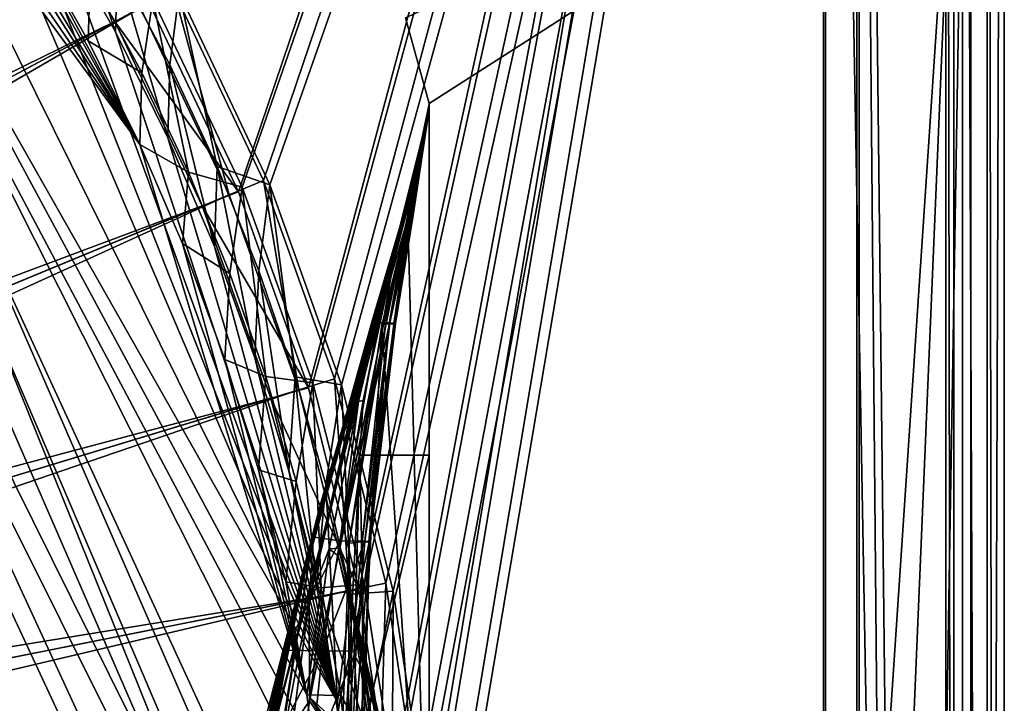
# Model space of a CAD drawing. Header units: metres. Extents: x -904 to 0, y -908 to 0.
# Tile 151 of 153: x -88 to 0, y -217 to -156. Entities that reach past the tile are written whole.
import ezdxf

# ---------------------------------------------------------------- set-up
doc = ezdxf.new("R2010")
doc.units = ezdxf.units.M

msp = doc.modelspace()

# ---------------------------------------------------------------- linework, layer by layer
at = {"layer": 'None012'}
for points in [[(-51.518902, -163.519562, 2063.059814), (-4.519207, -133.377289, 2063.059814), (-53.630356, -155.845886, 2063.059814)], [(-51.518902, -163.519562, 163.059708), (-53.630356, -155.845886, 163.059708), (-4.519207, -133.377289, 163.059708)], [(-51.518902, -163.519562, 2063.059814), (-51.518902, -836.377136, 2063.059814), (-4.519207, -133.377289, 2063.059814)], [(-51.518902, -836.377136, 2063.059814), (-34.448139, -844.306091, 2063.059814), (-4.519207, -133.377289, 2063.059814)], [(-34.448139, -844.306091, 163.059708), (-51.518902, -836.377136, 163.059708), (-4.519207, -133.377289, 163.059708)], [(-4.519207, -133.377289, 163.059708), (-51.518902, -836.377136, 163.059708), (-51.518902, -163.519562, 163.059708)], [(-4.519207, -133.377289, 2063.059814), (-34.448139, -844.306091, 2063.059814), (-4.519207, -887.377258, 2063.059814)], [(-4.519207, -887.377258, 163.059708), (-34.448139, -844.306091, 163.059708), (-4.519207, -133.377289, 163.059708)], [(-4.519207, -887.377258, 163.059708), (-4.519207, -133.377289, 163.059708), (-4.519207, -887.377258, 173.920044)], [(-4.519207, -133.377289, 163.059708), (-4.519207, -133.377289, 2063.059814), (-4.519207, -887.377258, 173.920044)], [(-4.519207, -887.377258, 173.920044), (-4.519207, -133.377289, 2063.059814), (-4.519207, -887.377258, 2051.920166)], [(-4.519207, -133.377289, 2063.059814), (-4.519207, -887.377258, 2063.059814), (-4.519207, -887.377258, 2051.920166)], [(-53.630356, -155.845886, 2063.059814), (-53.630356, -155.845886, 163.059708), (-51.518902, -163.519562, 2063.059814)], [(-53.630356, -155.845886, 163.059708), (-51.518902, -163.519562, 163.059708), (-51.518902, -163.519562, 2063.059814)], [(-52.161442, -167.898392, 617.920044), (-51.518902, -163.554123, 617.920044), (-53.567692, -173.416061, 566.831482)], [(-51.518902, -163.554123, 617.920044), (-53.329491, -173.450378, 515.742859), (-53.567692, -173.416061, 566.831482)], [(-51.518902, -163.554123, 617.920044), (-53.091892, -173.484695, 464.654266), (-53.329491, -173.450378, 515.742859)], [(-52.934616, -173.519028, 413.566925), (-53.091892, -173.484695, 464.654266), (-51.518902, -163.554123, 617.920044)], [(-51.518902, -164.056732, 210.95433), (-52.934616, -173.519028, 413.566925), (-51.518902, -163.554123, 617.920044)], [(-51.518902, -163.555481, 660.920044), (-51.518902, -163.554123, 617.920044), (-52.161739, -167.8983, 618.872253)], [(-51.518902, -163.554123, 617.920044), (-52.161442, -167.898392, 617.920044), (-52.161739, -167.8983, 618.872253)], [(-51.518902, -163.554123, 1564.920044), (-52.161705, -167.89949, 1348.571533), (-52.161739, -167.8983, 1564.920044)], [(-51.527313, -164.056458, 1607.920044), (-51.518902, -163.554123, 1607.920044), (-52.161739, -167.8983, 1607.149292)], [(-51.518902, -163.554123, 1607.920044), (-51.518902, -163.554123, 1564.920044), (-52.161739, -167.8983, 1607.149292)], [(-52.161739, -167.8983, 1607.149292), (-51.518902, -163.554123, 1564.920044), (-52.161739, -167.8983, 1565.869141)], [(-51.518902, -163.554123, 1564.920044), (-52.161739, -167.8983, 1564.920044), (-52.161739, -167.8983, 1565.869141)], [(-52.161724, -167.899612, 660.920044), (-51.518902, -163.555481, 660.920044), (-52.161739, -167.8983, 659.947876)], [(-51.518902, -163.555481, 660.920044), (-52.161739, -167.8983, 618.872253), (-52.161739, -167.8983, 659.947876)], [(-52.161724, -167.899612, 660.920044), (-52.161636, -167.899307, 886.787415), (-51.518902, -163.555481, 660.920044)], [(-52.161671, -167.899399, 1113.970093), (-52.161705, -167.89949, 1348.571533), (-51.518902, -163.554123, 1564.920044)], [(-51.518902, -163.555481, 660.920044), (-52.161671, -167.899399, 1113.970093), (-51.518902, -163.554123, 1564.920044)], [(-52.161636, -167.899307, 886.787415), (-52.161671, -167.899399, 1113.970093), (-51.518902, -163.555481, 660.920044)], [(-51.518902, -163.554123, 1607.920044), (-51.527313, -164.056458, 1607.920044), (-51.520969, -164.056686, 1814.920044)], [(-51.518902, -163.519562, 2063.059814), (-51.518902, -163.554123, 1607.920044), (-51.520969, -164.056686, 1814.920044)], [(-51.520969, -164.056686, 1814.920044), (-51.518902, -164.056732, 2014.885742), (-51.518902, -163.519562, 2063.059814)], [(-51.518902, -836.377136, 163.059708), (-51.518902, -495.105316, 182.490662), (-51.518902, -163.519562, 163.059708)], [(-51.518902, -495.105316, 182.490662), (-51.518902, -411.783142, 184.444412), (-51.518902, -163.519562, 163.059708)], [(-51.518902, -163.519562, 163.059708), (-51.518902, -411.783142, 184.444412), (-51.518902, -328.691803, 189.861313)], [(-51.518902, -328.691803, 189.861313), (-51.518902, -246.046036, 198.713211), (-51.518902, -163.519562, 163.059708)], [(-51.518902, -246.046036, 198.713211), (-51.518902, -164.056732, 210.95433), (-51.518902, -163.519562, 163.059708)], [(-51.518902, -163.519562, 163.059708), (-51.518902, -164.056732, 210.95433), (-51.518902, -163.554123, 617.920044)], [(-51.518902, -163.554123, 617.920044), (-51.518902, -163.555481, 660.920044), (-51.518902, -163.519562, 163.059708)], [(-51.518902, -163.555481, 660.920044), (-51.518902, -163.554123, 1564.920044), (-51.518902, -163.519562, 163.059708)], [(-51.518902, -163.519562, 163.059708), (-51.518902, -163.554123, 1564.920044), (-51.518902, -163.519562, 2063.059814)], [(-51.518902, -163.554123, 1564.920044), (-51.518902, -163.554123, 1607.920044), (-51.518902, -163.519562, 2063.059814)], [(-51.518902, -164.056732, 2014.885742), (-51.518902, -195.015411, 2019.916504), (-51.518902, -163.519562, 2063.059814)], [(-51.518902, -163.519562, 2063.059814), (-51.518902, -195.015411, 2019.916504), (-51.518902, -261.618591, 2029.060913)], [(-51.518902, -261.618591, 2029.060913), (-51.518902, -328.491486, 2035.961548), (-51.518902, -163.519562, 2063.059814)], [(-51.518902, -328.491486, 2035.961548), (-51.518902, -395.558533, 2040.610718), (-51.518902, -163.519562, 2063.059814)], [(-51.518902, -163.519562, 2063.059814), (-51.518902, -395.558533, 2040.610718), (-51.518902, -462.743958, 2043.003296)], [(-51.518902, -462.743958, 2043.003296), (-51.518902, -529.971802, 2043.136353), (-51.518902, -163.519562, 2063.059814)], [(-51.518902, -529.971802, 2043.136353), (-51.518902, -836.377136, 2063.059814), (-51.518902, -163.519562, 2063.059814)], [(-51.518902, -195.015411, 2019.916504), (-51.518902, -164.056732, 2014.885742), (-57.736118, -195.015533, 2019.916504)], [(-51.518902, -164.056732, 2014.885742), (-54.583927, -177.057663, 1915.984985), (-57.736118, -195.015533, 2019.916504)], [(-51.520969, -164.056686, 1814.920044), (-54.740387, -177.127869, 1814.919922), (-54.583927, -177.057663, 1915.984985)], [(-54.740387, -177.127869, 1814.919922), (-51.520969, -164.056686, 1814.920044), (-54.178242, -175.007919, 1763.864502)], [(-51.518902, -164.056732, 2014.885742), (-51.520969, -164.056686, 1814.920044), (-54.583927, -177.057663, 1915.984985)], [(-54.219349, -175.027969, 1711.883057), (-51.527313, -164.056458, 1607.920044), (-54.260456, -175.048019, 1659.901489)], [(-51.527313, -164.056458, 1607.920044), (-52.161739, -167.8983, 1607.920044), (-54.260456, -175.048019, 1659.901489)], [(-51.520969, -164.056686, 1814.920044), (-51.527313, -164.056458, 1607.920044), (-54.219349, -175.027969, 1711.883057)], [(-54.178242, -175.007919, 1763.864502), (-51.520969, -164.056686, 1814.920044), (-54.219349, -175.027969, 1711.883057)], [(-53.284393, -173.621979, 260.367249), (-51.518902, -164.056732, 210.95433), (-53.461651, -173.639145, 234.850784)], [(-51.518902, -164.056732, 210.95433), (-53.439583, -173.791672, 209.318436), (-53.461651, -173.639145, 234.850784)], [(-51.518902, -164.056732, 210.95433), (-51.518902, -246.046036, 198.713211), (-53.439583, -173.791672, 209.318436)], [(-52.934616, -173.519028, 413.566925), (-51.518902, -164.056732, 210.95433), (-53.284393, -173.621979, 260.367249)], [(-52.161739, -167.8983, 1607.149292), (-52.161739, -167.8983, 1607.920044), (-51.527313, -164.056458, 1607.920044)], [(-61.850685, -201.784698, 659.694153), (-52.161739, -167.8983, 659.947876), (-76.462357, -262.540802, 619.508545)], [(-76.462357, -262.540802, 619.508545), (-52.161739, -167.8983, 659.947876), (-62.839531, -205.475067, 619.151855)], [(-61.594723, -200.816147, 1606.902344), (-52.161739, -167.8983, 1607.149292), (-75.767815, -259.28949, 1566.487305)], [(-52.161739, -167.8983, 1607.149292), (-61.859814, -201.815018, 1566.123047), (-75.767815, -259.28949, 1566.487305)], [(-52.161705, -167.89949, 1348.571533), (-63.992874, -210.446182, 1452.292236), (-61.851376, -201.784515, 1564.920044)], [(-52.161705, -167.89949, 1348.571533), (-62.898582, -206.071442, 1339.614502), (-63.992874, -210.446182, 1452.292236)], [(-62.0765, -202.784378, 1226.841309), (-62.898582, -206.071442, 1339.614502), (-52.161705, -167.89949, 1348.571533)], [(-52.161739, -167.8983, 659.947876), (-61.851639, -201.784683, 619.125977), (-62.839531, -205.475067, 619.151855)], [(-61.526745, -200.583374, 1113.927246), (-62.0765, -202.784378, 1226.841309), (-52.161671, -167.899399, 1113.970093)], [(-52.161671, -167.899399, 1113.970093), (-62.0765, -202.784378, 1226.841309), (-52.161705, -167.89949, 1348.571533)], [(-52.161739, -167.8983, 1607.149292), (-52.161739, -167.8983, 1565.869141), (-61.859814, -201.815018, 1566.123047)], [(-61.851376, -201.784515, 1564.920044), (-61.859814, -201.815018, 1566.123047), (-52.161739, -167.8983, 1564.920044)], [(-61.859814, -201.815018, 1566.123047), (-52.161739, -167.8983, 1565.869141), (-52.161739, -167.8983, 1564.920044)], [(-61.851639, -201.784683, 619.125977), (-52.161739, -167.8983, 618.872253), (-56.649612, -183.1073, 617.920044)], [(-52.161739, -167.8983, 659.947876), (-52.161739, -167.8983, 618.872253), (-61.851639, -201.784683, 619.125977)], [(-52.161739, -167.8983, 1564.920044), (-52.161705, -167.89949, 1348.571533), (-61.851376, -201.784515, 1564.920044)], [(-52.161724, -167.899612, 660.920044), (-52.161739, -167.8983, 659.947876), (-61.850914, -201.784637, 660.920044)], [(-52.161739, -167.8983, 659.947876), (-61.850685, -201.784698, 659.694153), (-61.850914, -201.784637, 660.920044)], [(-61.515125, -200.45462, 774.292114), (-52.161724, -167.899612, 660.920044), (-61.850914, -201.784637, 660.920044)], [(-61.594723, -200.816147, 1606.902344), (-61.84811, -201.7854, 1607.920044), (-52.161739, -167.8983, 1607.920044)], [(-52.161739, -167.8983, 1607.920044), (-61.84811, -201.7854, 1607.920044), (-57.323971, -185.985153, 1660.126465)], [(-52.161739, -167.8983, 1607.149292), (-61.594723, -200.816147, 1606.902344), (-52.161739, -167.8983, 1607.920044)], [(-61.249607, -199.464859, 1000.841492), (-61.526745, -200.583374, 1113.927246), (-52.161671, -167.899399, 1113.970093)], [(-61.245594, -199.423431, 887.614563), (-52.161636, -167.899307, 886.787415), (-61.515125, -200.45462, 774.292114)], [(-52.161636, -167.899307, 886.787415), (-52.161724, -167.899612, 660.920044), (-61.515125, -200.45462, 774.292114)], [(-52.161671, -167.899399, 1113.970093), (-52.161636, -167.899307, 886.787415), (-61.249607, -199.464859, 1000.841492)], [(-52.161636, -167.899307, 886.787415), (-61.245594, -199.423431, 887.614563), (-61.249607, -199.464859, 1000.841492)], [(-54.260456, -175.048019, 1659.901489), (-52.161739, -167.8983, 1607.920044), (-57.323971, -185.985153, 1660.126465)], [(-56.649612, -183.1073, 617.920044), (-52.161739, -167.8983, 618.872253), (-53.826927, -173.452179, 617.920044)], [(-52.161739, -167.8983, 618.872253), (-52.161442, -167.898392, 617.920044), (-53.826927, -173.452179, 617.920044)], [(-53.567692, -173.416061, 566.831482), (-53.826927, -173.452179, 617.920044), (-52.161442, -167.898392, 617.920044)], [(-56.107239, -183.129883, 566.619446), (-56.649612, -183.1073, 617.920044), (-53.567692, -173.416061, 566.831482)], [(-56.649612, -183.1073, 617.920044), (-53.826927, -173.452179, 617.920044), (-53.567692, -173.416061, 566.831482)], [(-53.567692, -173.416061, 566.831482), (-53.329491, -173.450378, 515.742859), (-56.107239, -183.129883, 566.619446)], [(-53.329491, -173.450378, 515.742859), (-55.565022, -183.15242, 515.318787), (-56.107239, -183.129883, 566.619446)], [(-53.091892, -173.484695, 464.654266), (-55.565022, -183.15242, 515.318787), (-53.329491, -173.450378, 515.742859)], [(-55.023994, -183.174957, 464.018127), (-55.565022, -183.15242, 515.318787), (-53.091892, -173.484695, 464.654266)], [(-53.461651, -173.639145, 234.850784), (-53.439583, -173.791672, 209.318436), (-55.424198, -183.276382, 233.352875)], [(-55.111458, -183.265121, 258.948364), (-53.461651, -173.639145, 234.850784), (-55.424198, -183.276382, 233.352875)], [(-54.686039, -183.242584, 310.173492), (-53.284393, -173.621979, 260.367249), (-55.111458, -183.265121, 258.948364)], [(-55.111458, -183.265121, 258.948364), (-53.284393, -173.621979, 260.367249), (-53.461651, -173.639145, 234.850784)], [(-53.091892, -173.484695, 464.654266), (-52.934616, -173.519028, 413.566925), (-55.023994, -183.174957, 464.018127)], [(-52.934616, -173.519028, 413.566925), (-54.641209, -183.197495, 412.720001), (-55.023994, -183.174957, 464.018127)], [(-53.284393, -173.621979, 260.367249), (-54.686039, -183.242584, 310.173492), (-54.528858, -183.220047, 361.43457)], [(-54.641209, -183.197495, 412.720001), (-52.934616, -173.519028, 413.566925), (-54.528858, -183.220047, 361.43457)], [(-54.528858, -183.220047, 361.43457), (-52.934616, -173.519028, 413.566925), (-53.284393, -173.621979, 260.367249)], [(-53.439583, -173.791672, 209.318436), (-55.76268, -183.360062, 207.758896), (-55.424198, -183.276382, 233.352875)], [(-51.518902, -246.046036, 198.713211), (-55.76268, -183.360062, 207.758896), (-53.439583, -173.791672, 209.318436)], [(-54.260456, -175.048019, 1659.901489), (-57.323971, -185.985153, 1660.126465), (-57.172321, -185.962387, 1712.333008)], [(-54.260456, -175.048019, 1659.901489), (-57.172321, -185.962387, 1712.333008), (-54.219349, -175.027969, 1711.883057)], [(-57.172321, -185.962387, 1712.333008), (-57.020672, -185.939606, 1764.539551), (-54.219349, -175.027969, 1711.883057)], [(-57.020672, -185.939606, 1764.539551), (-54.740387, -177.127869, 1814.919922), (-54.178242, -175.007919, 1763.864502)], [(-54.219349, -175.027969, 1711.883057), (-57.020672, -185.939606, 1764.539551), (-54.178242, -175.007919, 1763.864502)], [(-54.740387, -177.127869, 1814.919922), (-57.851421, -190.21492, 1814.920044), (-57.425838, -190.134262, 1917.032715)], [(-57.020672, -185.939606, 1764.539551), (-57.851421, -190.21492, 1814.920044), (-54.740387, -177.127869, 1814.919922)], [(-54.583927, -177.057663, 1915.984985), (-57.425838, -190.134262, 1917.032715), (-57.736118, -195.015533, 2019.916504)], [(-54.583927, -177.057663, 1915.984985), (-54.740387, -177.127869, 1814.919922), (-57.425838, -190.134262, 1917.032715)], [(-59.521679, -202.681366, 514.499451), (-62.000229, -202.349106, 617.920044), (-56.107239, -183.129883, 566.619446)], [(-62.000229, -202.349106, 617.920044), (-61.851192, -201.784729, 617.920044), (-56.107239, -183.129883, 566.619446)], [(-61.851192, -201.784729, 617.920044), (-61.851639, -201.784683, 619.125977), (-56.649612, -183.1073, 617.920044)], [(-56.107239, -183.129883, 566.619446), (-61.851192, -201.784729, 617.920044), (-56.649612, -183.1073, 617.920044)], [(-56.107239, -183.129883, 566.619446), (-55.565022, -183.15242, 515.318787), (-59.521679, -202.681366, 514.499451)], [(-55.565022, -183.15242, 515.318787), (-55.023994, -183.174957, 464.018127), (-59.521679, -202.681366, 514.499451)], [(-59.521679, -202.681366, 514.499451), (-55.023994, -183.174957, 464.018127), (-57.278824, -202.727753, 411.08374)], [(-58.829174, -242.519089, 199.168243), (-55.76268, -183.360062, 207.758896), (-51.518902, -246.046036, 198.713211)], [(-58.683949, -202.891815, 204.723343), (-55.76268, -183.360062, 207.758896), (-58.829174, -242.519089, 199.168243)], [(-55.424198, -183.276382, 233.352875), (-55.76268, -183.360062, 207.758896), (-58.683949, -202.891815, 204.723343)], [(-55.424198, -183.276382, 233.352875), (-58.683949, -202.891815, 204.723343), (-57.513683, -202.797318, 256.205536)], [(-56.914383, -202.774124, 307.769409), (-55.111458, -183.265121, 258.948364), (-57.513683, -202.797318, 256.205536)], [(-57.513683, -202.797318, 256.205536), (-55.111458, -183.265121, 258.948364), (-55.424198, -183.276382, 233.352875)], [(-55.023994, -183.174957, 464.018127), (-54.641209, -183.197495, 412.720001), (-57.278824, -202.727753, 411.08374)], [(-57.278824, -202.727753, 411.08374), (-54.641209, -183.197495, 412.720001), (-54.528858, -183.220047, 361.43457)], [(-54.528858, -183.220047, 361.43457), (-56.835262, -202.750946, 359.402954), (-57.278824, -202.727753, 411.08374)], [(-56.835262, -202.750946, 359.402954), (-54.686039, -183.242584, 310.173492), (-56.914383, -202.774124, 307.769409)], [(-56.914383, -202.774124, 307.769409), (-54.686039, -183.242584, 310.173492), (-55.111458, -183.265121, 258.948364)], [(-54.686039, -183.242584, 310.173492), (-56.835262, -202.750946, 359.402954), (-54.528858, -183.220047, 361.43457)], [(-62.259445, -208.028748, 1713.19873), (-60.473698, -203.413727, 1814.920044), (-57.020672, -185.939606, 1764.539551)], [(-57.172321, -185.962387, 1712.333008), (-62.259445, -208.028748, 1713.19873), (-57.020672, -185.939606, 1764.539551)], [(-57.323971, -185.985153, 1660.126465), (-62.259445, -208.028748, 1713.19873), (-57.172321, -185.962387, 1712.333008)], [(-57.323971, -185.985153, 1660.126465), (-61.84811, -201.7854, 1607.920044), (-62.259445, -208.028748, 1713.19873)], [(-60.473698, -203.413727, 1814.920044), (-57.851421, -190.21492, 1814.920044), (-57.020672, -185.939606, 1764.539551)], [(-57.851421, -190.21492, 1814.920044), (-60.473698, -203.413727, 1814.920044), (-59.573231, -203.343964, 1918.047607)], [(-57.425838, -190.134262, 1917.032715), (-59.573231, -203.343964, 1918.047607), (-59.516659, -203.339493, 1924.74646)], [(-57.425838, -190.134262, 1917.032715), (-57.851421, -190.21492, 1814.920044), (-59.573231, -203.343964, 1918.047607)], [(-57.736118, -195.015533, 2019.916504), (-57.425838, -190.134262, 1917.032715), (-59.516659, -203.339493, 1924.74646)], [(-57.736118, -195.015533, 2019.916504), (-59.516659, -203.339493, 1924.74646), (-57.347279, -214.51239, 1970.436768)], [(-51.518902, -261.618591, 2029.060913), (-51.518902, -195.015411, 2019.916504), (-59.41581, -228.022522, 2024.733398)], [(-59.41581, -228.022522, 2024.733398), (-51.518902, -195.015411, 2019.916504), (-57.736118, -195.015533, 2019.916504)], [(-59.41581, -228.022522, 2024.733398), (-57.736118, -195.015533, 2019.916504), (-58.234016, -212.883301, 1996.415771)], [(-58.234016, -212.883301, 1996.415771), (-57.736118, -195.015533, 2019.916504), (-57.347279, -214.51239, 1970.436768)], [(-61.245594, -199.423431, 887.614563), (-68.822403, -232.088806, 887.675659), (-68.803368, -232.172501, 1000.864014)], [(-61.245594, -199.423431, 887.614563), (-61.515125, -200.45462, 774.292114), (-68.822403, -232.088806, 887.675659)], [(-61.249607, -199.464859, 1000.841492), (-61.245594, -199.423431, 887.614563), (-68.803368, -232.172501, 1000.864014)], [(-68.803368, -232.172501, 1000.864014), (-65.698387, -217.408646, 1113.927246), (-61.249607, -199.464859, 1000.841492)], [(-65.698387, -217.408646, 1113.927246), (-61.526745, -200.583374, 1113.927246), (-61.249607, -199.464859, 1000.841492)], [(-75.767815, -259.28949, 1566.487305), (-61.855579, -201.783432, 1606.895508), (-61.594723, -200.816147, 1606.902344)], [(-62.058826, -202.559509, 660.920044), (-69.137497, -234.150482, 774.361389), (-61.515125, -200.45462, 774.292114)], [(-61.515125, -200.45462, 774.292114), (-69.137497, -234.150482, 774.361389), (-68.822403, -232.088806, 887.675659)], [(-65.698387, -217.408646, 1113.927246), (-66.321396, -220.704483, 1226.853516), (-61.526745, -200.583374, 1113.927246)], [(-66.321396, -220.704483, 1226.853516), (-62.0765, -202.784378, 1226.841309), (-61.526745, -200.583374, 1113.927246)], [(-61.850914, -201.784637, 660.920044), (-62.058826, -202.559509, 660.920044), (-61.515125, -200.45462, 774.292114)], [(-61.594723, -200.816147, 1606.902344), (-61.855579, -201.783432, 1606.895508), (-61.84811, -201.7854, 1607.920044)], [(-75.761986, -259.26236, 659.329895), (-61.850685, -201.784698, 659.694153), (-87.165344, -320.400879, 619.788818)], [(-87.165344, -320.400879, 619.788818), (-61.850685, -201.784698, 659.694153), (-76.462357, -262.540802, 619.508545)], [(-68.96978, -229.575851, 1606.709229), (-61.855579, -201.783432, 1606.895508), (-75.767815, -259.28949, 1566.487305)], [(-75.767815, -259.28949, 1566.487305), (-61.859814, -201.815018, 1566.123047), (-70.318871, -241.962479, 1566.34436)], [(-61.850685, -201.784698, 659.694153), (-75.761986, -259.26236, 659.329895), (-68.05233, -228.784988, 659.531982)], [(-70.318871, -241.962479, 1566.34436), (-61.859814, -201.815018, 1566.123047), (-65.360268, -215.90416, 1564.91333)], [(-61.855579, -201.783432, 1606.895508), (-68.96978, -229.575851, 1606.709229), (-65.854683, -227.563553, 1606.805176)], [(-61.850685, -201.784698, 659.694153), (-68.05233, -228.784988, 659.531982), (-62.058826, -202.559509, 660.920044)], [(-61.84811, -201.7854, 1607.920044), (-61.855579, -201.783432, 1606.895508), (-65.950554, -227.383087, 1608.008545)], [(-61.855579, -201.783432, 1606.895508), (-65.854683, -227.563553, 1606.805176), (-65.950554, -227.383087, 1608.008545)], [(-61.84811, -201.7854, 1607.920044), (-65.950554, -227.383087, 1608.008545), (-62.259445, -208.028748, 1713.19873)], [(-63.992874, -210.446182, 1452.292236), (-65.360268, -215.90416, 1564.91333), (-61.851376, -201.784515, 1564.920044)], [(-65.360268, -215.90416, 1564.91333), (-61.859814, -201.815018, 1566.123047), (-61.851376, -201.784515, 1564.920044)], [(-62.839531, -205.475067, 619.151855), (-61.851639, -201.784683, 619.125977), (-62.000229, -202.349106, 617.920044)], [(-61.850914, -201.784637, 660.920044), (-61.850685, -201.784698, 659.694153), (-62.058826, -202.559509, 660.920044)], [(-61.851639, -201.784683, 619.125977), (-61.851192, -201.784729, 617.920044), (-62.000229, -202.349106, 617.920044)], [(-62.058826, -202.559509, 660.920044), (-69.748291, -238.357788, 660.964905), (-69.137497, -234.150482, 774.361389)], [(-62.058826, -202.559509, 660.920044), (-68.05233, -228.784988, 659.531982), (-69.748291, -238.357788, 660.964905)], [(-62.898582, -206.071442, 1339.614502), (-62.0765, -202.784378, 1226.841309), (-67.25737, -225.626099, 1339.64624)], [(-62.0765, -202.784378, 1226.841309), (-66.321396, -220.704483, 1226.853516), (-67.25737, -225.626099, 1339.64624)], [(-64.426018, -212.49585, 617.911316), (-62.000229, -202.349106, 617.920044), (-59.521679, -202.681366, 514.499451)], [(-62.000229, -202.349106, 617.920044), (-64.426018, -212.49585, 617.911316), (-62.839531, -205.475067, 619.151855)], [(-61.06551, -212.538422, 514.106567), (-64.426018, -212.49585, 617.911316), (-59.521679, -202.681366, 514.499451)], [(-59.521679, -202.681366, 514.499451), (-57.278824, -202.727753, 411.08374), (-61.06551, -212.538422, 514.106567)], [(-57.278824, -202.727753, 411.08374), (-58.088852, -212.584259, 410.299042), (-61.06551, -212.538422, 514.106567)], [(-58.683949, -202.891815, 204.723343), (-59.402489, -222.697144, 201.845352), (-57.513683, -202.797318, 256.205536)], [(-57.513683, -202.797318, 256.205536), (-59.402489, -222.697144, 201.845352), (-57.460068, -222.534302, 305.499756)], [(-58.424793, -222.509109, 409.539307), (-56.835262, -202.750946, 359.402954), (-57.460068, -222.534302, 305.499756)], [(-58.088852, -212.584259, 410.299042), (-56.835262, -202.750946, 359.402954), (-58.424793, -222.509109, 409.539307)], [(-56.835262, -202.750946, 359.402954), (-58.088852, -212.584259, 410.299042), (-57.278824, -202.727753, 411.08374)], [(-57.460068, -222.534302, 305.499756), (-56.914383, -202.774124, 307.769409), (-57.513683, -202.797318, 256.205536)], [(-57.460068, -222.534302, 305.499756), (-56.835262, -202.750946, 359.402954), (-56.914383, -202.774124, 307.769409)], [(-62.221737, -217.018478, 1813.09375), (-60.473698, -203.413727, 1814.920044), (-62.259445, -208.028748, 1713.19873)], [(-62.221737, -217.018478, 1813.09375), (-62.176853, -216.7603, 1814.920166), (-60.473698, -203.413727, 1814.920044)], [(-59.665703, -204.035126, 1918.099487), (-60.473698, -203.413727, 1814.920044), (-62.176853, -216.7603, 1814.920166)], [(-59.573231, -203.343964, 1918.047607), (-60.473698, -203.413727, 1814.920044), (-59.665703, -204.035126, 1918.099487)], [(-59.516659, -203.339493, 1924.74646), (-59.573231, -203.343964, 1918.047607), (-59.665703, -204.035126, 1918.099487)], [(-59.516659, -203.339493, 1924.74646), (-59.665703, -204.035126, 1918.099487), (-55.986164, -218.445465, 1918.47937)], [(-56.598942, -216.366531, 1944.456543), (-59.516659, -203.339493, 1924.74646), (-55.986164, -218.445465, 1918.47937)], [(-57.347279, -214.51239, 1970.436768), (-59.516659, -203.339493, 1924.74646), (-56.598942, -216.366531, 1944.456543)], [(-59.402489, -222.697144, 201.845352), (-58.683949, -202.891815, 204.723343), (-58.829174, -242.519089, 199.168243)], [(-59.665703, -204.035126, 1918.099487), (-62.176853, -216.7603, 1814.920166), (-55.139194, -223.276917, 1866.549561)], [(-59.665703, -204.035126, 1918.099487), (-55.503994, -220.748993, 1892.509155), (-55.986164, -218.445465, 1918.47937)], [(-55.503994, -220.748993, 1892.509155), (-59.665703, -204.035126, 1918.099487), (-55.139194, -223.276917, 1866.549561)], [(-76.462357, -262.540802, 619.508545), (-62.839531, -205.475067, 619.151855), (-67.422646, -230.378021, 619.271851)], [(-62.839531, -205.475067, 619.151855), (-66.26413, -222.460907, 617.887756), (-67.422646, -230.378021, 619.271851)], [(-64.426018, -212.49585, 617.911316), (-66.26413, -222.460907, 617.887756), (-62.839531, -205.475067, 619.151855)], [(-62.898582, -206.071442, 1339.614502), (-68.506149, -232.175888, 1452.327759), (-63.992874, -210.446182, 1452.292236)], [(-67.25737, -225.626099, 1339.64624), (-68.506149, -232.175888, 1452.327759), (-62.898582, -206.071442, 1339.614502)], [(-62.259445, -208.028748, 1713.19873), (-65.950554, -227.383087, 1608.008545), (-63.745556, -219.254761, 1713.610474)], [(-63.745556, -219.254761, 1713.610474), (-62.221737, -217.018478, 1813.09375), (-62.259445, -208.028748, 1713.19873)], [(-68.506149, -232.175888, 1452.327759), (-70.067604, -240.344864, 1564.870239), (-63.992874, -210.446182, 1452.292236)], [(-70.067604, -240.344864, 1564.870239), (-65.360268, -215.90416, 1564.91333), (-63.992874, -210.446182, 1452.292236)], [(-66.26413, -222.460907, 617.887756), (-64.426018, -212.49585, 617.911316), (-61.06551, -212.538422, 514.106567)], [(-62.118843, -222.483917, 513.726135), (-66.26413, -222.460907, 617.887756), (-61.06551, -212.538422, 514.106567)], [(-58.088852, -212.584259, 410.299042), (-62.118843, -222.483917, 513.726135), (-61.06551, -212.538422, 514.106567)], [(-62.118843, -222.483917, 513.726135), (-58.088852, -212.584259, 410.299042), (-58.424793, -222.509109, 409.539307)], [(-57.234612, -229.067688, 1998.718994), (-59.41581, -228.022522, 2024.733398), (-58.234016, -212.883301, 1996.415771)], [(-57.234612, -229.067688, 1998.718994), (-58.234016, -212.883301, 1996.415771), (-57.347279, -214.51239, 1970.436768)], [(-57.234612, -229.067688, 1998.718994), (-57.347279, -214.51239, 1970.436768), (-55.274868, -230.33757, 1972.676636)], [(-55.274868, -230.33757, 1972.676636), (-57.347279, -214.51239, 1970.436768), (-56.598942, -216.366531, 1944.456543)], [(-70.067604, -240.344864, 1564.870239), (-70.318871, -241.962479, 1566.34436), (-65.360268, -215.90416, 1564.91333)], [(-62.176853, -216.7603, 1814.920166), (-62.221737, -217.018478, 1813.09375), (-58.396191, -222.777008, 1813.895874)], [(-55.139194, -223.276917, 1866.549561), (-62.176853, -216.7603, 1814.920166), (-54.876995, -226.029053, 1840.604492)], [(-62.176853, -216.7603, 1814.920166), (-58.396191, -222.777008, 1813.895874), (-54.876995, -226.029053, 1840.604492)], [(-55.274868, -230.33757, 1972.676636), (-56.598942, -216.366531, 1944.456543), (-53.536606, -231.831757, 1946.612671)], [(-53.536606, -231.831757, 1946.612671), (-56.598942, -216.366531, 1944.456543), (-55.986164, -218.445465, 1918.47937)], [(-62.221737, -217.018478, 1813.09375), (-64.322578, -233.37558, 1710.374756), (-58.396191, -222.777008, 1813.895874)], [(-64.322578, -233.37558, 1710.374756), (-62.221737, -217.018478, 1813.09375), (-64.271217, -230.569107, 1714.006226)], [(-64.271217, -230.569107, 1714.006226), (-62.221737, -217.018478, 1813.09375), (-63.745556, -219.254761, 1713.610474)]]:
    msp.add_3dface(points, dxfattribs=at)
at = {"layer": 'None012311'}
for points in [[(0, -904.007874), (-3.735142, -3.735142), (0, 0)], [(0, 0), (-1.527202, -1.527202, 175), (0, -904.007874)], [(-16.196362, -21.156561, 175), (-16.196362, -882.851318, 175), (-1.527202, -1.527202, 175)], [(-1.527202, -1.527202, 175), (-16.196362, -882.851318, 175), (-1.527202, -902.480652, 175)], [(-1.527202, -1.527202, 175), (-1.527202, -902.480652, 175), (0, -904.007874)], [(-3.735142, -3.735142), (-3.735142, -900.272766), (-5.236164, -5.236164, 172)], [(-3.735142, -900.272766), (-3.735142, -3.735142), (0, -904.007874)], [(-5.236164, -898.771729, 172), (-13.196362, -21.156561, 172), (-5.236164, -5.236164, 172)], [(-3.735142, -900.272766), (-5.236164, -898.771729, 172), (-5.236164, -5.236164, 172)], [(-76.263382, -154.170517, 163.059708), (-68.254623, -170.998611, 163.059708), (-16.196362, -21.156561, 163.059708)], [(-13.196362, -21.156561, 160.059708), (-65.777145, -170.791077, 160.059708), (-73.918289, -153.578049, 160.059708)], [(-16.196362, -21.156561, 163.059708), (-68.254623, -170.998611, 163.059708), (-61.921917, -188.526352, 163.059708)], [(-59.362377, -188.719177, 160.059708), (-65.777145, -170.791077, 160.059708), (-13.196362, -21.156561, 160.059708)], [(-61.921917, -188.526352, 163.059708), (-57.323753, -206.586884, 163.059708), (-16.196362, -21.156561, 163.059708)], [(-54.735756, -207.189697, 160.059708), (-59.362377, -188.719177, 160.059708), (-13.196362, -21.156561, 160.059708)], [(-16.196362, -21.156561, 163.059708), (-57.323753, -206.586884, 163.059708), (-54.501842, -225.008621, 163.059708)], [(-13.196362, -21.156561, 160.059708), (-51.941841, -226.02478, 160.059708), (-54.735756, -207.189697, 160.059708)], [(-53.480907, -243.617432, 163.059708), (-16.196362, -21.156561, 163.059708), (-54.501842, -225.008621, 163.059708)], [(-16.196362, -882.851318, 163.059708), (-16.196362, -21.156561, 163.059708), (-53.480907, -243.617432, 163.059708)], [(-51.007534, -245.042999, 160.059708), (-51.941841, -226.02478, 160.059708), (-13.196362, -21.156561, 160.059708)], [(-13.196362, -882.851318, 160.059708), (-51.007534, -245.042999, 160.059708), (-13.196362, -21.156561, 160.059708)], [(-16.196362, -882.851318, 175), (-16.196362, -21.156561, 175), (-16.196362, -882.851318, 163.059708)], [(-16.196362, -21.156561, 175), (-16.196362, -21.156561, 163.059708), (-16.196362, -882.851318, 163.059708)], [(-13.196362, -882.851318, 172), (-13.196362, -21.156561, 172), (-5.236164, -898.771729, 172)], [(-13.196362, -882.851318, 160.059708), (-13.196362, -21.156561, 160.059708), (-13.196362, -882.851318, 172)], [(-13.196362, -21.156561, 160.059708), (-13.196362, -21.156561, 172), (-13.196362, -882.851318, 172)], [(-264.332214, -57.531643, 123.974747), (-243.170029, -56.729248, 123.995758), (-63.008152, -302.295593, 117.565376)], [(-63.008152, -302.295593, 117.565376), (-243.170029, -56.729248, 123.995758), (-222.050903, -58.298695, 123.954659)], [(-297.830109, -60.486073, 123.897385), (-264.332214, -57.531643, 123.974747), (-63.008152, -302.295593, 117.565376)], [(-222.050903, -58.298695, 123.954659), (-201.240021, -62.22023, 123.851974), (-63.008152, -302.295593, 117.565376)], [(-242.291733, -59.376686, 126.92746), (-262.718689, -60.035652, 126.910202), (-65.261642, -300.990356, 120.600586)], [(-65.261642, -300.990356, 120.600586), (-221.537735, -60.995937, 126.885056), (-242.291733, -59.376686, 126.92746)], [(-63.008152, -302.295593, 117.565376), (-331.364288, -63.040817, 123.830482), (-297.830109, -60.486073, 123.897385)], [(-262.718689, -60.035652, 126.910202), (-296.668427, -62.81105, 126.837532), (-65.261642, -300.990356, 120.600586)], [(-201.261032, -64.869583, 126.783623), (-221.537735, -60.995937, 126.885056), (-65.261642, -300.990356, 120.600586)], [(-201.240021, -62.22023, 123.851974), (-180.998627, -68.444519, 123.68898), (-63.008152, -302.295593, 117.565376)], [(-398.51358, -66.948952, 123.728142), (-331.364288, -63.040817, 123.830482), (-63.008152, -302.295593, 117.565376)], [(-65.261642, -300.990356, 120.600586), (-296.668427, -62.81105, 126.837532), (-330.762848, -65.236298, 126.774025)], [(-399.362701, -68.982285, 126.675926), (-65.261642, -300.990356, 120.600586), (-330.762848, -65.236298, 126.774025)], [(-181.641327, -70.920166, 126.625183), (-201.261032, -64.869583, 126.783623), (-65.261642, -300.990356, 120.600586)], [(-465.701691, -69.252586, 123.667824), (-398.51358, -66.948952, 123.728142), (-69.298546, -367.238312, 115.864792)], [(-398.51358, -66.948952, 123.728142), (-66.409767, -334.739563, 116.715805), (-69.298546, -367.238312, 115.864792)], [(-66.409767, -334.739563, 116.715805), (-398.51358, -66.948952, 123.728142), (-63.008152, -302.295593, 117.565376)], [(-63.008152, -302.295593, 117.565376), (-180.998627, -68.444519, 123.68898), (-161.580826, -76.893288, 123.467743)], [(-71.333969, -367.13382, 118.868553), (-399.362701, -68.982285, 126.675926), (-465.757965, -71.129059, 126.619713)], [(-452.00235, -701.143799, 107.12117), (-465.701691, -69.252586, 123.667824), (-71.672775, -399.771973, 115.012871)], [(-465.701691, -69.252586, 123.667824), (-69.298546, -367.238312, 115.864792), (-71.672775, -399.771973, 115.012871)], [(-71.333969, -367.13382, 118.868553), (-68.556686, -334.277802, 119.72892), (-399.362701, -68.982285, 126.675926)], [(-68.556686, -334.277802, 119.72892), (-65.261642, -300.990356, 120.600586), (-399.362701, -68.982285, 126.675926)], [(-73.59713, -399.498657, 118.021057), (-465.757965, -71.129059, 126.619713), (-452.00235, -703.006531, 110.073418)], [(-73.59713, -399.498657, 118.021057), (-71.333969, -367.13382, 118.868553), (-465.757965, -71.129059, 126.619713)], [(-65.261642, -300.990356, 120.600586), (-162.537094, -79.228813, 126.407616), (-181.641327, -70.920166, 126.625183)], [(-161.580826, -76.893288, 123.467743), (-143.23024, -87.460297, 123.19104), (-63.008152, -302.295593, 117.565376)], [(-144.563904, -89.568611, 126.136856), (-162.537094, -79.228813, 126.407616), (-65.261642, -300.990356, 120.600586)], [(-143.23024, -87.460297, 123.19104), (-59.095226, -269.917725, 118.413223), (-63.008152, -302.295593, 117.565376)], [(-59.095226, -269.917725, 118.413223), (-143.23024, -87.460297, 123.19104), (-58.036373, -259.381531, 118.689117)], [(-143.23024, -87.460297, 123.19104), (-126.177071, -100.012726, 122.862343), (-58.036373, -259.381531, 118.689117)], [(-61.531395, -267.970581, 121.46524), (-144.563904, -89.568611, 126.136856), (-65.261642, -300.990356, 120.600586)], [(-61.531395, -267.970581, 121.46524), (-60.591732, -257.774933, 121.732216), (-144.563904, -89.568611, 126.136856)], [(-60.591732, -257.774933, 121.732216), (-128.588287, -101.245392, 125.831093), (-144.563904, -89.568611, 126.136856)], [(-58.036373, -259.381531, 118.689117), (-126.177071, -100.012726, 122.862343), (-57.569096, -248.802612, 118.966141)], [(-126.177071, -100.012726, 122.862343), (-58.41328, -227.649277, 119.520058), (-57.569096, -248.802612, 118.966141)], [(-58.41328, -227.649277, 119.520058), (-126.177071, -100.012726, 122.862343), (-59.722095, -217.14119, 119.795227)], [(-126.177071, -100.012726, 122.862343), (-110.635124, -114.392876, 122.485779), (-59.722095, -217.14119, 119.795227)], [(-128.588287, -101.245392, 125.831093), (-60.591732, -257.774933, 121.732216), (-121.076744, -107.717308, 125.661613)], [(-60.591732, -257.774933, 121.732216), (-60.209061, -247.536804, 122.000313), (-121.076744, -107.717308, 125.661613)], [(-121.076744, -107.717308, 125.661613), (-60.209061, -247.536804, 122.000313), (-61.154972, -226.743057, 122.544815)], [(-61.154972, -226.743057, 122.544815), (-62.479103, -216.503357, 122.812958), (-121.076744, -107.717308, 125.661613)], [(-62.479103, -216.503357, 122.812958), (-77.438309, -167.19873, 124.104042), (-121.076744, -107.717308, 125.661613)], [(-121.076744, -107.717308, 125.661613), (-77.438309, -167.19873, 124.104042), (-112.544655, -115.989105, 125.445015)], [(-59.722095, -217.14119, 119.795227), (-110.635124, -114.392876, 122.485779), (-96.799194, -130.420166, 122.066093)], [(-77.438309, -167.19873, 124.104042), (-104.308945, -125.084732, 125.206833), (-112.544655, -115.989105, 125.445015)], [(-98.197342, -132.697006, 125.0075), (-104.308945, -125.084732, 125.206833), (-77.438309, -167.19873, 124.104042)], [(-96.799194, -130.420166, 122.066093), (-90.57605, -138.989334, 121.841705), (-59.722095, -217.14119, 119.795227)], [(-77.438309, -167.19873, 124.104042), (-91.371841, -142.287994, 124.756355), (-98.197342, -132.697006, 125.0075)], [(-90.57605, -138.989334, 121.841705), (-84.842606, -147.893387, 121.608543), (-59.722095, -217.14119, 119.795227)], [(-87.197754, -148.85968, 124.584267), (-91.371841, -142.287994, 124.756355), (-77.438309, -167.19873, 124.104042)], [(-79.616821, -157.10434, 121.36734), (-84.842606, -147.893387, 121.608543), (-84.576172, -142.580032, 140.768463)], [(-84.576172, -142.580032, 140.768463), (-79.423775, -151.191467, 140.648224), (-79.616821, -157.10434, 121.36734)], [(-59.722095, -217.14119, 119.795227), (-84.842606, -147.893387, 121.608543), (-79.616821, -157.10434, 121.36734)], [(-82.056007, -157.903793, 124.347435), (-87.197754, -148.85968, 124.584267), (-77.438309, -167.19873, 124.104042)], [(-87.197754, -148.85968, 124.584267), (-82.056007, -157.903793, 124.347435), (-81.867294, -152.087585, 143.815948)], [(-79.423775, -151.191467, 140.648224), (-74.915062, -166.593323, 121.118866), (-79.616821, -157.10434, 121.36734)], [(-73.918289, -153.578049, 160.059708), (-74.729515, -160.063538, 140.525085), (-79.423775, -151.191467, 140.648224)], [(-79.423775, -151.191467, 140.648224), (-74.729515, -160.063538, 140.525085), (-74.915062, -166.593323, 121.118866)], [(-82.056007, -157.903793, 124.347435), (-77.236771, -160.759781, 143.713974), (-81.867294, -152.087585, 143.815948)], [(-77.236771, -160.759781, 143.713974), (-76.263382, -154.170517, 163.059708), (-81.867294, -152.087585, 143.815948)], [(-76.263382, -154.170517, 163.059708), (-77.236771, -160.759781, 143.713974), (-73.064728, -169.65004, 143.61026)], [(-68.254623, -170.998611, 163.059708), (-76.263382, -154.170517, 163.059708), (-73.064728, -169.65004, 143.61026)], [(-74.729515, -160.063538, 140.525085), (-73.918289, -153.578049, 160.059708), (-70.505905, -169.171844, 140.399506)], [(-73.918289, -153.578049, 160.059708), (-65.777145, -170.791077, 160.059708), (-70.505905, -169.171844, 140.399506)], [(-79.616821, -157.10434, 121.36734), (-74.915062, -166.593323, 121.118866), (-59.722095, -217.14119, 119.795227)], [(-77.236771, -160.759781, 143.713974), (-82.056007, -157.903793, 124.347435), (-77.438309, -167.19873, 124.104042)], [(-74.729515, -160.063538, 140.525085), (-70.75206, -176.330521, 120.863892), (-74.915062, -166.593323, 121.118866)], [(-70.75206, -176.330521, 120.863892), (-74.729515, -160.063538, 140.525085), (-70.505905, -169.171844, 140.399506)], [(-73.064728, -169.65004, 143.61026), (-77.236771, -160.759781, 143.713974), (-77.438309, -167.19873, 124.104042)], [(-74.915062, -166.593323, 121.118866), (-70.75206, -176.330521, 120.863892), (-59.722095, -217.14119, 119.795227)], [(-73.61908, -176.051208, 123.872231), (-77.438309, -167.19873, 124.104042), (-62.479103, -216.503357, 122.812958)], [(-73.064728, -169.65004, 143.61026), (-77.438309, -167.19873, 124.104042), (-73.61908, -176.051208, 123.872231)], [(-67.140846, -186.285416, 120.60321), (-70.75206, -176.330521, 120.863892), (-70.505905, -169.171844, 140.399506)], [(-70.505905, -169.171844, 140.399506), (-65.777145, -170.791077, 160.059708), (-66.764107, -178.491287, 140.271927)], [(-67.140846, -186.285416, 120.60321), (-70.505905, -169.171844, 140.399506), (-66.764107, -178.491287, 140.271927)], [(-69.364922, -178.733002, 143.505051), (-73.064728, -169.65004, 143.61026), (-73.61908, -176.051208, 123.872231)], [(-68.254623, -170.998611, 163.059708), (-73.064728, -169.65004, 143.61026), (-69.364922, -178.733002, 143.505051)], [(-66.149055, -187.984253, 143.39859), (-68.254623, -170.998611, 163.059708), (-69.364922, -178.733002, 143.505051)], [(-61.921917, -188.526352, 163.059708), (-68.254623, -170.998611, 163.059708), (-66.149055, -187.984253, 143.39859)], [(-65.777145, -170.791077, 160.059708), (-63.513931, -187.996185, 140.142822), (-66.764107, -178.491287, 140.271927)], [(-65.777145, -170.791077, 160.059708), (-59.362377, -188.719177, 160.059708), (-63.513931, -187.996185, 140.142822)], [(-62.479103, -216.503357, 122.812958), (-69.804482, -186.446152, 123.600029), (-73.61908, -176.051208, 123.872231)], [(-73.61908, -176.051208, 123.872231), (-69.804482, -186.446152, 123.600029), (-69.364922, -178.733002, 143.505051)], [(-59.722095, -217.14119, 119.795227), (-70.75206, -176.330521, 120.863892), (-67.140846, -186.285416, 120.60321)], [(-69.804482, -186.446152, 123.600029), (-66.149055, -187.984253, 143.39859), (-69.364922, -178.733002, 143.505051)], [(-64.09272, -196.426773, 120.337646), (-67.140846, -186.285416, 120.60321), (-66.764107, -178.491287, 140.271927)], [(-66.764107, -178.491287, 140.271927), (-63.513931, -187.996185, 140.142822), (-64.09272, -196.426773, 120.337646)], [(-66.807404, -196.33371, 123.341118), (-69.804482, -186.446152, 123.600029), (-62.479103, -216.503357, 122.812958)], [(-69.804482, -186.446152, 123.600029), (-66.807404, -196.33371, 123.341118), (-66.149055, -187.984253, 143.39859)], [(-67.140846, -186.285416, 120.60321), (-64.09272, -196.426773, 120.337646), (-59.722095, -217.14119, 119.795227)], [(-66.807404, -196.33371, 123.341118), (-63.421299, -197.382751, 143.290909), (-66.149055, -187.984253, 143.39859)], [(-63.421299, -197.382751, 143.290909), (-61.921917, -188.526352, 163.059708), (-66.149055, -187.984253, 143.39859)], [(-63.513931, -187.996185, 140.142822), (-61.617218, -206.722794, 120.068039), (-64.09272, -196.426773, 120.337646)], [(-59.362377, -188.719177, 160.059708), (-60.763771, -197.66037, 140.012665), (-63.513931, -187.996185, 140.142822)], [(-63.513931, -187.996185, 140.142822), (-60.763771, -197.66037, 140.012665), (-61.617218, -206.722794, 120.068039)], [(-61.921917, -188.526352, 163.059708), (-63.421299, -197.382751, 143.290909), (-61.184067, -206.908234, 143.182098)], [(-57.323753, -206.586884, 163.059708), (-61.921917, -188.526352, 163.059708), (-61.184067, -206.908234, 143.182098)], [(-60.763771, -197.66037, 140.012665), (-59.362377, -188.719177, 160.059708), (-58.520599, -207.457245, 139.881912)], [(-59.362377, -188.719177, 160.059708), (-54.735756, -207.189697, 160.059708), (-58.520599, -207.457245, 139.881912)], [(-64.365189, -206.356674, 123.078651), (-66.807404, -196.33371, 123.341118), (-62.479103, -216.503357, 122.812958)], [(-63.421299, -197.382751, 143.290909), (-66.807404, -196.33371, 123.341118), (-64.365189, -206.356674, 123.078651)], [(-64.09272, -196.426773, 120.337646), (-61.617218, -206.722794, 120.068039), (-59.722095, -217.14119, 119.795227)], [(-61.184067, -206.908234, 143.182098), (-63.421299, -197.382751, 143.290909), (-64.365189, -206.356674, 123.078651)], [(-60.763771, -197.66037, 140.012665), (-59.722095, -217.14119, 119.795227), (-61.617218, -206.722794, 120.068039)], [(-59.722095, -217.14119, 119.795227), (-60.763771, -197.66037, 140.012665), (-58.520599, -207.457245, 139.881912)], [(-61.184067, -206.908234, 143.182098), (-64.365189, -206.356674, 123.078651), (-62.479103, -216.503357, 122.812958)], [(-59.439793, -216.540466, 143.072159), (-61.184067, -206.908234, 143.182098), (-62.479103, -216.503357, 122.812958)], [(-57.323753, -206.586884, 163.059708), (-61.184067, -206.908234, 143.182098), (-59.439793, -216.540466, 143.072159)], [(-54.501842, -225.008621, 163.059708), (-57.323753, -206.586884, 163.059708), (-59.439793, -216.540466, 143.072159)], [(-58.520599, -207.457245, 139.881912), (-54.735756, -207.189697, 160.059708), (-56.789936, -217.359848, 139.751068)], [(-54.735756, -207.189697, 160.059708), (-54.880898, -237.373108, 139.491028), (-56.789936, -217.359848, 139.751068)], [(-54.735756, -207.189697, 160.059708), (-51.941841, -226.02478, 160.059708), (-54.880898, -237.373108, 139.491028)], [(-58.41328, -227.649277, 119.520058), (-59.722095, -217.14119, 119.795227), (-58.520599, -207.457245, 139.881912)], [(-58.41328, -227.649277, 119.520058), (-58.520599, -207.457245, 139.881912), (-56.789936, -217.359848, 139.751068)], [(-59.439793, -216.540466, 143.072159), (-62.479103, -216.503357, 122.812958), (-61.154972, -226.743057, 122.544815)], [(-57.440231, -236.027451, 142.84967), (-59.439793, -216.540466, 143.072159), (-61.154972, -226.743057, 122.544815)], [(-54.501842, -225.008621, 163.059708), (-59.439793, -216.540466, 143.072159), (-57.440231, -236.027451, 142.84967)]]:
    msp.add_3dface(points, dxfattribs=at)
at = {"layer": 'None012312'}
for points in [[(-0.00234, -0.003942, 2051), (-0.00234, -904.003967, 2051), (-16.00234, -16.003942, 2051)], [(-3.00234, -3.003942, 2111.02002), (-3.00234, -901.003967, 2111.02002), (-0.00234, -0.003942, 2111.02002)], [(-3.00234, -901.003967, 2111.02002), (-0.00234, -904.003967, 2111.02002), (-0.00234, -0.003942, 2111.02002)], [(-0.00234, -904.003967, 2051), (-0.00234, -0.003942, 2051), (-0.00234, -904.003967, 2111.02002)], [(-0.00234, -0.003942, 2051), (-0.00234, -0.003942, 2111.02002), (-0.00234, -904.003967, 2111.02002)], [(-13.00234, -13.003942, 2053.855957), (-3.00234, -901.003967, 2053.855957), (-3.00234, -3.003942, 2053.855957)], [(-3.00234, -3.003942, 2053.855957), (-3.00234, -901.003967, 2053.855957), (-3.00234, -3.003942, 2111.02002)], [(-3.00234, -901.003967, 2053.855957), (-3.00234, -901.003967, 2111.02002), (-3.00234, -3.003942, 2111.02002)], [(-74.407845, -153.353745, 2065.280029), (-66.339363, -170.413528, 2065.280029), (-13.00234, -13.003942, 2065.280029)], [(-66.339363, -170.413528, 2065.280029), (-59.98156, -188.1819, 2065.280029), (-13.00234, -13.003942, 2065.280029)], [(-13.00234, -13.003942, 2065.280029), (-59.98156, -188.1819, 2065.280029), (-55.395767, -206.487823, 2065.280029)], [(-55.395767, -206.487823, 2065.280029), (-52.626427, -225.155014, 2065.280029), (-13.00234, -13.003942, 2065.280029)], [(-13.00234, -13.003942, 2065.280029), (-52.626427, -225.155014, 2065.280029), (-51.700359, -244.003937, 2065.280029)], [(-13.00234, -891.003967, 2065.280029), (-13.00234, -13.003942, 2065.280029), (-51.700359, -244.003937, 2065.280029)], [(-13.00234, -13.003942, 2053.855957), (-13.00234, -891.003967, 2053.855957), (-3.00234, -901.003967, 2053.855957)], [(-13.00234, -13.003942, 2065.280029), (-13.00234, -891.003967, 2065.280029), (-13.00234, -13.003942, 2053.855957)], [(-13.00234, -891.003967, 2065.280029), (-13.00234, -891.003967, 2053.855957), (-13.00234, -13.003942, 2053.855957)], [(-16.00234, -16.003942, 2063.023926), (-68.59346, -171.42836, 2063.023926), (-76.554565, -154.579132, 2063.023926)], [(-62.322453, -188.976883, 2063.023926), (-68.59346, -171.42836, 2063.023926), (-16.00234, -16.003942, 2063.023926)], [(-57.802113, -207.055679, 2063.023926), (-62.322453, -188.976883, 2063.023926), (-16.00234, -16.003942, 2063.023926)], [(-16.00234, -16.003942, 2063.023926), (-55.076221, -225.490585, 2063.023926), (-57.802113, -207.055679, 2063.023926)], [(-54.171215, -244.003937, 2063.023926), (-55.076221, -225.490585, 2063.023926), (-16.00234, -16.003942, 2063.023926)], [(-16.00234, -888.003967, 2063.023926), (-54.171215, -244.003937, 2063.023926), (-16.00234, -16.003942, 2063.023926)], [(-0.00234, -904.003967, 2051), (-16.00234, -888.003967, 2051), (-16.00234, -16.003942, 2051)], [(-16.00234, -888.003967, 2063.023926), (-16.00234, -16.003942, 2063.023926), (-16.00234, -888.003967, 2051)], [(-16.00234, -16.003942, 2063.023926), (-16.00234, -16.003942, 2051), (-16.00234, -888.003967, 2051)], [(-202.693161, -216.402023, 2170), (-86.889359, -139.024338, 2077.158691), (-97.93544, -124.129898, 2077.158691)], [(-202.693161, -216.402023, 2170), (-200.186707, -220.583984, 2170), (-86.889359, -139.024338, 2077.158691)], [(-200.186707, -220.583984, 2170), (-77.356422, -154.929794, 2077.158691), (-86.889359, -139.024338, 2077.158691)], [(-203.479645, -216.927521, 2167.144043), (-89.063797, -140.477234, 2075.415527), (-79.662811, -156.162567, 2075.415527)], [(-79.662811, -156.162567, 2075.415527), (-89.063797, -140.477234, 2075.415527), (-76.554565, -154.579132, 2063.023926)], [(-77.356422, -154.929794, 2077.158691), (-69.428215, -171.692978, 2077.158691), (-74.407845, -153.353745, 2065.280029)], [(-69.428215, -171.692978, 2077.158691), (-66.339363, -170.413528, 2065.280029), (-74.407845, -153.353745, 2065.280029)], [(-200.186707, -220.583984, 2170), (-198.102173, -224.99147, 2170), (-77.356422, -154.929794, 2077.158691)], [(-198.102173, -224.99147, 2170), (-69.428215, -171.692978, 2077.158691), (-77.356422, -154.929794, 2077.158691)], [(-79.662811, -156.162567, 2075.415527), (-76.554565, -154.579132, 2063.023926), (-68.59346, -171.42836, 2063.023926)], [(-201.020905, -221.029861, 2167.144043), (-203.479645, -216.927521, 2167.144043), (-79.662811, -156.162567, 2075.415527)], [(-201.020905, -221.029861, 2167.144043), (-79.662811, -156.162567, 2075.415527), (-71.844322, -172.693756, 2075.415527)], [(-71.844322, -172.693756, 2075.415527), (-79.662811, -156.162567, 2075.415527), (-68.59346, -171.42836, 2063.023926)], [(-69.428215, -171.692978, 2077.158691), (-63.180954, -189.15242, 2077.158691), (-66.339363, -170.413528, 2065.280029)], [(-63.180954, -189.15242, 2077.158691), (-59.98156, -188.1819, 2065.280029), (-66.339363, -170.413528, 2065.280029)], [(-198.102173, -224.99147, 2170), (-196.459595, -229.582016, 2170), (-69.428215, -171.692978, 2077.158691)], [(-196.459595, -229.582016, 2170), (-63.180954, -189.15242, 2077.158691), (-69.428215, -171.692978, 2077.158691)], [(-71.844322, -172.693756, 2075.415527), (-68.59346, -171.42836, 2063.023926), (-62.322453, -188.976883, 2063.023926)], [(-198.976059, -225.353439, 2167.144043), (-201.020905, -221.029861, 2167.144043), (-71.844322, -172.693756, 2075.415527)], [(-198.976059, -225.353439, 2167.144043), (-71.844322, -172.693756, 2075.415527), (-65.68351, -189.911591, 2075.415527)], [(-65.68351, -189.911591, 2075.415527), (-71.844322, -172.693756, 2075.415527), (-62.322453, -188.976883, 2063.023926)], [(-63.180954, -189.15242, 2077.158691), (-58.674892, -207.140076, 2077.158691), (-59.98156, -188.1819, 2065.280029)], [(-58.674892, -207.140076, 2077.158691), (-55.395767, -206.487823, 2065.280029), (-59.98156, -188.1819, 2065.280029)], [(-196.459595, -229.582016, 2170), (-195.274841, -234.311462, 2170), (-63.180954, -189.15242, 2077.158691)], [(-195.274841, -234.311462, 2170), (-58.674892, -207.140076, 2077.158691), (-63.180954, -189.15242, 2077.158691)], [(-65.68351, -189.911591, 2075.415527), (-62.322453, -188.976883, 2063.023926), (-57.802113, -207.055679, 2063.023926)], [(-197.364761, -229.856598, 2167.144043), (-198.976059, -225.353439, 2167.144043), (-65.68351, -189.911591, 2075.415527)], [(-197.364761, -229.856598, 2167.144043), (-65.68351, -189.911591, 2075.415527), (-61.239811, -207.650284, 2075.415527)], [(-61.239811, -207.650284, 2075.415527), (-65.68351, -189.911591, 2075.415527), (-57.802113, -207.055679, 2063.023926)], [(-195.274841, -234.311462, 2170), (-194.559357, -239.134216, 2170), (-58.674892, -207.140076, 2077.158691)], [(-194.559357, -239.134216, 2170), (-55.953697, -225.482727, 2077.158691), (-58.674892, -207.140076, 2077.158691)], [(-61.239811, -207.650284, 2075.415527), (-57.802113, -207.055679, 2063.023926), (-55.076221, -225.490585, 2063.023926)], [(-58.674892, -207.140076, 2077.158691), (-55.953697, -225.482727, 2077.158691), (-55.395767, -206.487823, 2065.280029)], [(-55.953697, -225.482727, 2077.158691), (-52.626427, -225.155014, 2065.280029), (-55.395767, -206.487823, 2065.280029)], [(-196.202545, -234.495987, 2167.144043), (-197.364761, -229.856598, 2167.144043), (-61.239811, -207.650284, 2075.415527)], [(-196.202545, -234.495987, 2167.144043), (-61.239811, -207.650284, 2075.415527), (-58.556271, -225.73912, 2075.415527)], [(-58.556271, -225.73912, 2075.415527), (-61.239811, -207.650284, 2075.415527), (-55.076221, -225.490585, 2063.023926)]]:
    msp.add_3dface(points, dxfattribs=at)

doc.saveas('drawing.dxf')
